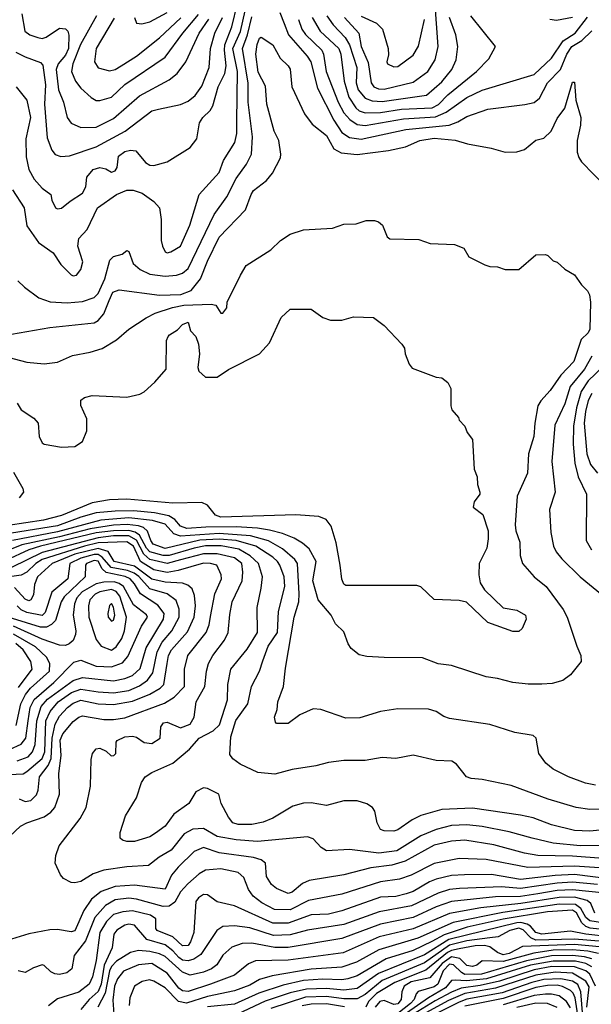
# Model space of a CAD drawing. Extents: x 501367 to 657802, y 482273 to 547541.
# Tile 244 of 256: x 575777 to 578753, y 514881 to 520004. Entities that reach past the tile are written whole.
import ezdxf

# ---------------------------------------------------------------- set-up
doc = ezdxf.new("R2010")
doc.units = 0

msp = doc.modelspace()

# ---------------------------------------------------------------- linework, layer by layer
at = {"layer": '0CON20XD'}
for points in [[(577469, 520015), (577542.5, 519935), (577555.8, 519865), (577591.7, 519781.7), (577606.7, 519675), (577621.1, 519655), (577645, 519644.8), (577675, 519643.2), (577825, 519678.4), (577901.3, 519735), (577940.3, 519795), (577956.6, 519865), (577938.7, 520105)], [(575739.1, 519119.1), (575800.4, 519025), (575815, 518932), (575875.6, 518845), (575950.9, 518790.9), (575991.2, 518731.2), (576045, 518676.7), (576055, 518671.2), (576072.5, 518675), (576095.6, 518704.4), (576106.9, 518745), (576080, 518825), (576086, 518865), (576128.3, 518911.7), (576182.5, 519025), (576281.4, 519095), (576335, 519117.3), (576367.8, 519117.8), (576415, 519101.8), (576475, 519058.9), (576506, 519026), (576514.3, 518965), (576514.3, 518855), (576520, 518825), (576535, 518796.7), (576545, 518791.2), (576565, 518796.2), (576615, 518825.8), (576662.9, 518935), (576711.9, 519095), (576815, 519208.9), (576838.7, 519271.3), (576896.7, 519365), (576907.1, 519412.9), (576906.9, 519475), (576911, 519735), (576886.4, 519855), (576927.1, 519942.9), (576950.4, 520049.6)], [(575759.4, 519655), (575815, 519585.7), (575833.7, 519495), (575809.4, 519385), (575810.4, 519290.4), (575825.3, 519225), (575852.8, 519175), (575895, 519128.2), (575940, 519095), (575943.8, 519065), (575964, 519025), (575975, 519020.6), (575995, 519024.4), (576039.5, 519060.5), (576105, 519101.1), (576120.8, 519135), (576127.1, 519185), (576159.5, 519225), (576195, 519235.4), (576225, 519227.8), (576255, 519211.2), (576275, 519217.1), (576285.6, 519235), (576292.5, 519295), (576325, 519317.7), (576355, 519325.8), (576382.7, 519322.7), (576431.7, 519261.7), (576455, 519247.9), (576475, 519246.2), (576545, 519264.4), (576665, 519339.1), (576700, 519385), (576712.7, 519467.3), (576730.4, 519495), (576769, 519531), (576783.4, 519556.6), (576811, 519655), (576845.6, 519724.4), (576851.4, 519765), (576842.9, 519845), (576845.7, 519874.3), (576882.5, 519967.5), (576911.7, 520088.3)], [(575758.1, 519835), (575805, 519811.1), (575885, 519782.2), (575898, 519768), (575911.4, 519665), (575905.8, 519565), (575919.8, 519389.8), (575945.5, 519325.5), (575962, 519302), (575991.7, 519291.7), (576036.7, 519296.7), (576175, 519343.2), (576325.9, 519424.1), (576465, 519530), (576499.1, 519539.1), (576615, 519563.8), (576655, 519579.6), (576690.7, 519609.3), (576725, 519658.1), (576763.4, 519755), (576770.2, 519855), (576792.7, 519935), (576833.2, 520015)], [(575767.1, 518645), (575801.9, 518611.9), (575876.3, 518556.3), (575936.7, 518536.7), (576025, 518530.2), (576105, 518537.7), (576165, 518559.3), (576185, 518580), (576221.1, 518655), (576247.2, 518752.8), (576265, 518771.2), (576310, 518785), (576335, 518803.3), (576345, 518797.5), (576367.5, 518735), (576404, 518704), (576455, 518680), (576535, 518669.1), (576594.4, 518675.6), (576625, 518684.7), (576655, 518709.7), (576790.1, 518989.9), (576855, 519081.8), (576905, 519177.5), (576958.1, 519251.9), (576984.7, 519305), (576989.1, 519395), (576967.1, 519575), (576966, 519674), (576936.6, 519855), (576962.5, 519925), (576985, 520018.7)], [(575788.4, 520035), (575804.6, 519945), (575830.6, 519925), (575871.8, 519911.8), (575895, 519907), (575916, 519914), (575985, 519960.9), (576015, 519956.9), (576028.5, 519945), (576033.7, 519923.7), (576031.4, 519855), (576015, 519820.2), (575978.5, 519775), (575968, 519745), (575979.8, 519639.8), (576005.8, 519575), (576024.6, 519495), (576045, 519466.5), (576095, 519442.7), (576175, 519445.8), (576265, 519489.3), (576401.3, 519608.7), (576555, 519690.7), (576596.5, 519723.5), (576642.7, 519785), (576710.8, 519935), (576762.2, 520007.8)], [(576177.5, 520025), (576094.5, 519875), (576053.3, 519775), (576047.9, 519735), (576068.7, 519685), (576095, 519647.5), (576149.5, 519599.5), (576175, 519584.5), (576195, 519584.6), (576255, 519601.5), (576325, 519666.5), (576535, 519810), (576627, 519935), (576708.2, 520031.8)], [(576268.5, 520011.5), (576175.9, 519855), (576166.2, 519785), (576185, 519753.3), (576245, 519738), (576275, 519744.7), (576305.2, 519764.8), (576385, 519814.7), (576505, 519910.6), (576616.8, 520013.2)], [(576375.6, 520015), (576385, 519986.7), (576412.9, 519982.9), (576455, 519993.2), (576545, 520041.3)], [(577132, 520042), (577154.7, 519985.3), (577176.7, 519925), (577273.7, 519815), (577292.2, 519785), (577327.5, 519647.5), (577411.9, 519481.9), (577455, 519417.1), (577495, 519391.3), (577555, 519383), (577787.5, 519432.5), (578013.7, 519456.3), (578057.5, 519472.5), (578105, 519500.3), (578215, 519538.7), (578406.4, 519563.6)], [(577228.1, 520005), (577246, 519955), (577265, 519926.7), (577349.5, 519845), (577358.1, 519825), (577373.5, 519735), (577435.9, 519575), (577465, 519520.3), (577495.3, 519485), (577535, 519459.4), (577575, 519454.2), (577775, 519487.9), (577941.5, 519498.5), (577997, 519523), (578105, 519599.8), (578185, 519636.8), (578455, 519719.7), (578545, 519804.6), (578606.1, 519895), (578668.5, 519935), (578732.5, 520017.5)], [(577299.8, 520015), (577342.3, 519945), (577438.4, 519855), (577448.8, 519825), (577466.5, 519685), (577491.6, 519601.6), (577526.4, 519546.4), (577545, 519530.8), (577575, 519519.2), (577655, 519521.6), (577765, 519539.3), (577925, 519546), (577957.2, 519562.8), (578006.7, 519613.3), (578156.2, 519735), (578219.6, 519800.4), (578253.8, 519865), (578125.7, 520025)], [(577376, 520025), (577408.4, 519978.4), (577472.2, 519912.2), (577493.9, 519873.9), (577531.9, 519755), (577529.2, 519675), (577538.9, 519638.9), (577575, 519595.2), (577612.5, 519582.5), (577665, 519578.7), (577895, 519612.4), (577975, 519681.6), (578027.1, 519745), (578049.7, 519795), (578058.6, 519865), (578046.9, 519925), (578015, 520016)], [(577555, 520022), (577635, 519986.4), (577665.7, 519955.7), (577694.7, 519855), (577697.9, 519822.1), (577688, 519785), (577691.2, 519775), (577725, 519759.1), (577745, 519760.4), (577825, 519820), (577852.6, 519867.4), (577885.4, 520004.6)], [(578537.6, 520007.6), (578571.7, 520001.7), (578655, 520016.8)], [(578406.4, 519563.6), (578455, 519574), (578483.7, 519596.3), (578525.6, 519675), (578592.1, 519745), (578625.4, 519825), (578651.1, 519865), (578704.4, 519895.6), (578755, 519946.8)], [(575735, 518368.5), (575935, 518402.9), (576165, 518426.5), (576185, 518438.5), (576215.6, 518474.4), (576242.7, 518542.7), (576262.7, 518587.3), (576295, 518598.4), (576505, 518571.6), (576616.2, 518575), (576670, 518595), (576719.4, 518655), (576755, 518746.9), (576815, 518872.1), (576953.5, 519015), (576981.8, 519095), (576994.5, 519115), (577062, 519168), (577094, 519206), (577134.2, 519285), (577136.9, 519305), (577125.6, 519375.6), (577102.5, 519425), (577063.5, 519565), (577057.8, 519657.8), (577018.3, 519731.7), (577006.9, 519825), (577012.9, 519875), (577025, 519908), (577035, 519913.8), (577095, 519872.9), (577133.5, 519803.5), (577174.2, 519765), (577185, 519746.2), (577193.3, 519655), (577260.6, 519515), (577300.2, 519460.2), (577375, 519401.1), (577411.9, 519331.9), (577450.9, 519310.9), (577535, 519302.2), (577696.7, 519323.3), (577785, 519343.2), (577860, 519375), (577935, 519387.7), (578045, 519378.2), (578108.8, 519358.8), (578232.5, 519335), (578305, 519314.3), (578365, 519317.5), (578405, 519328.8), (578465, 519376.7), (578505, 519387.5), (578543.3, 519425), (578575, 519490), (578615.9, 519544.1), (578655, 519680), (578665, 519680), (578672.9, 519585), (578698.9, 519495), (578697.1, 519455), (578680, 519375), (578680, 519315), (578687.3, 519287.3), (578701.2, 519265), (578895, 519066.7)], [(575690, 518255), (575815, 518221.8), (575905, 518213.8), (575975, 518221.5), (576052.3, 518257.7), (576145, 518273.5), (576207.4, 518292.6), (576281.9, 518338.1), (576345.3, 518394.7), (576435, 518453.1), (576483.4, 518476.6), (576573.3, 518506.7), (576631.7, 518518.3), (576774.7, 518524.7), (576798.2, 518518.2), (576825, 518477.5), (576835, 518476.7), (576855.9, 518504.1), (576856.7, 518535), (576926, 518675), (576956.7, 518725), (577085, 518807.5), (577135, 518855.8), (577185, 518888.1), (577255, 518911.4), (577405, 518920), (577465, 518940), (577528.3, 518941.7), (577580.5, 518959.5), (577625, 518958.8), (577645, 518953.3), (577665.9, 518935.9), (577690, 518875), (577705, 518863.8), (577855, 518860), (577915, 518840), (578040, 518835), (578090, 518815), (578115, 518770), (578198.3, 518728.3), (578225, 518720), (578265, 518718.8), (578305, 518703.8), (578375.9, 518704.1), (578465, 518780), (578515, 518782.5), (578527, 518777), (578555, 518750), (578575, 518742.5), (578615, 518706.7), (578665, 518676.2), (578701.2, 518625), (578733, 518593), (578743, 518573), (578749.5, 518535), (578745.9, 518394.1), (578737.3, 518375), (578700.7, 518339.3), (578662.9, 518225), (578594.7, 518155), (578539.5, 518075), (578489.4, 518020.6), (578475.4, 517994.6), (578459.2, 517905), (578454.6, 517835), (578426.8, 517745), (578421.4, 517645), (578366.6, 517525), (578357.1, 517375), (578360.5, 517345), (578381.5, 517285), (578383.4, 517216.6), (578395, 517174), (578455, 517105.6), (578518.1, 517055), (578606.9, 516935), (578627.5, 516895), (578678, 516745), (578698.8, 516695), (578700, 516665), (578644.2, 516595.8), (578604.1, 516565.9), (578549.3, 516550.7), (578495, 516546.1), (578425, 516546.1), (578345, 516555.4), (578265, 516576.7), (578205, 516584.4), (578025, 516644.3), (577955, 516652.5), (577874.3, 516684.3), (577675, 516685.6), (577585, 516690), (577545, 516698.6), (577502.9, 516732.9), (577487.3, 516757.3), (577465, 516819.2), (577420.8, 516860.8), (577398.5, 516905), (577330.9, 516985), (577303.6, 517085), (577320.8, 517185), (577285, 517250.4), (577250.3, 517280.3), (577206.6, 517306.6), (577145, 517331.1), (577078.6, 517348.6), (577015, 517358.8), (576904.5, 517364.5), (576745.7, 517364.3), (576646.6, 517356.6), (576615, 517368.2), (576584.3, 517404.3), (576553.1, 517423.1), (576478.5, 517438.5), (576371.2, 517448.8), (576275, 517447.6), (576175, 517437.4), (576095, 517416), (575975, 517371.1), (575735, 517331.5)], [(575765, 518008.8), (575784.3, 517975), (575850.3, 517930.3), (575874, 517905), (575878.9, 517835), (575895, 517802.9), (575905, 517795.7), (575995, 517780), (576065, 517784), (576105, 517810), (576126.9, 517865), (576127.5, 517927.5), (576095, 517997.5), (576095.8, 518025), (576115, 518038.6), (576155, 518048.9), (576335, 518040), (576402.5, 518055), (576425, 518067.5), (576481.4, 518118.6), (576539.2, 518185), (576541.9, 518335), (576550, 518355), (576556.7, 518365), (576599.5, 518390.5), (576625, 518417.5), (576655, 518430), (576666.7, 518385), (576694.2, 518355), (576707.8, 518315), (576713.1, 518265), (576704.2, 518195), (576710, 518175), (576745, 518143.8), (576805, 518143.8), (576865, 518184), (577025, 518266), (577077.4, 518322.6), (577138, 518455), (577185, 518498), (577295, 518497.5), (577355, 518454), (577395, 518440), (577455, 518440), (577515, 518458.8), (577620, 518455), (577675, 518413.3), (577766.7, 518315), (577780, 518295), (577783.8, 518265), (577805, 518212.5), (577820.5, 518190.5), (577945, 518143.8), (577975, 518140), (578005.9, 518115.9), (578022.5, 518085), (578022.5, 517995), (578027.5, 517975), (578062.5, 517935), (578065, 517920), (578095, 517890), (578106.4, 517856.4), (578135, 517820), (578143.8, 517665), (578158.8, 517625), (578160, 517585), (578173.3, 517545), (578173.3, 517535), (578142.5, 517495), (578138.3, 517468.3), (578188.7, 517428.7), (578215.4, 517345), (578216.8, 517303.2), (578208.5, 517255), (578168.6, 517175), (578167.1, 517115), (578174.3, 517074.3), (578197.3, 517037.3), (578294.2, 516944.2), (578365, 516931.4), (578410, 516905), (578414, 516885), (578393.8, 516836.2), (578375, 516820), (578345, 516821.2), (578215, 516866.7), (578103.6, 516973.6), (578065, 516981.2), (577935, 516986.7), (577865, 517052.5), (577845, 517060), (577475, 517060), (577465, 517066.7), (577455, 517092.5), (577445.5, 517165), (577425, 517282.5), (577398.6, 517368.6), (577373.4, 517403.4), (577335, 517419.4), (577215, 517427.7), (576825, 517414.8), (576796.3, 517426.3), (576755, 517478.1), (576725, 517492.5), (576575, 517488.4), (576335, 517509.3), (576244.2, 517505.8), (576155, 517490.6), (575995, 517423.6), (575900.7, 517400.7), (575717.4, 517372.6)], [(578755, 518252.9), (578717, 518185), (578643.6, 518095), (578614.6, 518005.4), (578562.5, 517895), (578546.7, 517705), (578564.4, 517545), (578534.6, 517455), (578542.7, 517335), (578555.4, 517265), (578570, 517235), (578598.9, 517198.9), (578695, 517105.6), (578810.5, 517010.5)], [(578855, 518238.1), (578737.3, 518125), (578700.6, 518069.4), (578676.4, 517985), (578660.4, 517889.6), (578658.4, 517795), (578667.3, 517697.3), (578683.8, 517625), (578728.2, 517535), (578726.4, 517295), (578753.6, 517245)], [(578755, 518059), (578737, 518023), (578722.8, 517965), (578716.5, 517905), (578730, 517745), (578749.3, 517689.3), (578785.2, 517645.2)], [(575745, 517650), (575793.3, 517565), (575798, 517545), (575775, 517516.2)], [(578775, 516021.8), (578722.1, 516032.1), (578634, 516064), (578555, 516104.4), (578517.1, 516135), (578479.2, 516185), (578465.6, 516265), (578450.3, 516280.3), (578355, 516294.4), (578225, 516337.1), (578015, 516368.6), (577985, 516379.2), (577945, 516404.3), (577905, 516417.1), (577745, 516418.6), (577655, 516404.3), (577548.3, 516371.7), (577475, 516370), (577345.6, 516415.6), (577305, 516417.5), (577235, 516387.5), (577175, 516342), (577115, 516342.5), (577108.3, 516348.3), (577104, 516375), (577118, 516415), (577120.8, 516455), (577150.6, 516535), (577160.5, 516629.5), (577206, 516895), (577230.2, 516975), (577232.7, 517017.3), (577224.2, 517175), (577210, 517195), (577145, 517251.3), (577072.2, 517292.2), (576979, 517319), (576815, 517330.8), (576615, 517317.1), (576578.9, 517328.9), (576535, 517379.5), (576468.2, 517398.2), (576345, 517412.2), (576199.2, 517400.8), (575975, 517338.6), (575739.1, 517295)], [(578935, 515899.8), (578745.9, 515894.1), (578675, 515904), (578529, 515949), (578335, 516019.6), (578185, 516050.9), (578127.5, 516055), (578103.9, 516063.9), (578050.6, 516130.6), (578026.1, 516146.1), (577945, 516149.5), (577825, 516177.5), (577735, 516160.5), (577665, 516165.6), (577575, 516150), (577465, 516149.5), (577385, 516139.4), (577318.3, 516121.7), (577195, 516102.9), (577105, 516077.9), (577016.6, 516086.6), (576925, 516130), (576887.3, 516157.3), (576870.8, 516180.8), (576877, 516273), (576902.5, 516357.5), (576964.8, 516445), (576984.2, 516535), (577025.8, 516614.2), (577042.5, 516667.5), (577071.6, 516745), (577120.2, 516815), (577125.2, 516924.8), (577158.4, 517055), (577154.8, 517105), (577131.6, 517165), (577120, 517185), (577095, 517207.2), (577007.2, 517265), (576905, 517294.5), (576815, 517300.7), (576715, 517295.1), (576535, 517251.8), (576472.3, 517275), (576459.4, 517295), (576443.5, 517343.5), (576421.1, 517361.1), (576395, 517370.9), (576337.1, 517377.1), (576265, 517374.3), (576144.7, 517355), (575985, 517313.2), (575788, 517272), (575488.5, 517151.5)], [(578864.2, 515794.2), (578745, 515781.6), (578665, 515785.7), (578545, 515814.2), (578450.8, 515850.8), (578385, 515865.3), (578135, 515901.6), (577974.1, 515894.1), (577866.2, 515863.8), (577820.1, 515839.9), (577745, 515787.9), (577725, 515781.5), (577675, 515782.9), (577655, 515791.2), (577638, 515825), (577625.8, 515885), (577614.3, 515904.3), (577584.5, 515924.5), (577535, 515939.5), (577465, 515939.5), (577375, 515915.6), (577295, 515929.5), (577255, 515927.5), (577199.1, 515910.9), (577095, 515848.5), (577045, 515828.9), (576985, 515816.2), (576915, 515816.4), (576887.5, 515825), (576864, 515855), (576826, 515925), (576813.3, 515975), (576755, 516004.4), (576735, 516006.7), (576695, 515985.7), (576657.1, 515925), (576580.2, 515869.8), (576535, 515807.1), (576485, 515771.9), (576455, 515751.9), (576375, 515727.1), (576335, 515727.5), (576312.5, 515735), (576300, 515745), (576300, 515775), (576328.3, 515861.7), (576385.6, 515954.4), (576411.4, 516035), (576430.8, 516065), (576465, 516087.8), (576573.8, 516136.2), (576662, 516208), (576711.8, 516265), (576785, 516304.6), (576817.5, 516335), (576858.5, 516465), (576860.8, 516545), (576876.7, 516625), (576961.3, 516728.7), (577015.3, 516815), (577014, 516945), (577035, 517046.2), (577041.5, 517105), (577020.5, 517175), (576976.7, 517215), (576918.8, 517248.8), (576826.8, 517266.8), (576745, 517265.9), (576685.4, 517255), (576555, 517216.4), (576525, 517215.8), (576455, 517235.7), (576438.3, 517255), (576401.7, 517321.7), (576378, 517338), (576345, 517346.1), (576265, 517344.7), (576175, 517333.3), (575886, 517264), (575824.8, 517245.2), (575705, 517189.3)], [(575725, 515753.1), (575782.1, 515807.9), (575815, 515824.6), (575905, 515855.4), (575939.8, 515880.2), (575960.5, 515905), (575984, 515975), (575981.6, 516081.6), (575992.9, 516175), (575987.8, 516255), (576002.5, 516287.5), (576055, 516352.7), (576084.4, 516375.6), (576105, 516381.9), (576215, 516363), (576265, 516363), (576325, 516372.2), (576532, 516448), (576581.6, 516478.4), (576635.3, 516535), (576635.8, 516625), (576653.5, 516695), (576747.5, 516815), (576763.2, 516855), (576771.1, 516898.9), (576793.6, 517016.4), (576827.6, 517095), (576826.3, 517116.3), (576804, 517165), (576771.2, 517175), (576735, 517176.9), (576602.4, 517137.6), (576545, 517127.1), (576475, 517141), (576405.7, 517185.7), (576369.2, 517265), (576335, 517287.6), (576185, 517281.2), (576114.7, 517265.3), (575894, 517196), (575860.7, 517175), (575815, 517129.4), (575785, 517114.2), (575575, 517084.6)], [(576804.6, 515754.6), (576735, 515795.3), (576678.2, 515791.8), (576632.7, 515767.3), (576566.6, 515683.4), (576503.1, 515646.9), (576447.1, 515602.9), (576335, 515595.9), (576215, 515577.9), (576160.1, 515559.9), (576095, 515520.4), (576065, 515512.7), (576045, 515514.4), (576005.5, 515535.5), (575989.2, 515555), (575962, 515615), (575965.9, 515655.9), (575983.3, 515705), (576092.1, 515847.9), (576123.8, 515905), (576146.4, 516016.4), (576150, 516155), (576156.9, 516185), (576175, 516210), (576194.1, 516214.1), (576227.3, 516197.3), (576253.2, 516173.2), (576266.7, 516175), (576278, 516185), (576280, 516245), (576285, 516253.3), (576325, 516272.7), (576365, 516275.3), (576385, 516270.4), (576425, 516243.1), (576465, 516237.3), (576509.4, 516265), (576512.9, 516325), (576526, 516345), (576545, 516348.8), (576615, 516319.7), (576665, 516338), (576685.3, 516375), (576695.3, 516455), (576741.4, 516535), (576749.5, 516615), (576760.8, 516655), (576783.3, 516695), (576843.3, 516775), (576862.9, 516815), (576871.2, 516908.8), (576884.2, 516975), (576936.1, 517085), (576939, 517129), (576933.4, 517175), (576895, 517203.8), (576805, 517225.3), (576735, 517224.7), (576614.2, 517194.2), (576545, 517174.7), (576455.2, 517195.2), (576423.8, 517223.8), (576385, 517295.5), (576345, 517317.7), (576265, 517317.9), (576185, 517308.4), (575895, 517231.9), (575735, 517153.4)], [(575775, 515949.3), (575806.2, 515936.2), (575835, 515941.5), (575865, 515970.7), (575873.3, 515995), (575880.4, 516065), (575925.8, 516124.2), (575940.8, 516159.2), (575946.4, 516265), (575962.3, 516337.7), (575985, 516379.3), (576026.5, 516425), (576055, 516447.9), (576095, 516462.9), (576185, 516443.8), (576265, 516441), (576365, 516458.8), (576455.1, 516494.9), (576507.8, 516525), (576528.1, 516545), (576544.8, 516654.8), (576552.7, 516695), (576567, 516725), (576651.7, 516818.3), (576685.6, 516895), (576692, 516955), (576687.5, 517007.5), (576675, 517042.2), (576652.6, 517062.6), (576625, 517071.4), (576535, 517077.2), (576465, 517092.2), (576375, 517160.3), (576268.4, 517185), (576237.6, 517237.6), (576185, 517252.6), (576065, 517222.5), (575946.4, 517175), (575869.5, 517105), (575854.8, 517065), (575849.2, 517010.8), (575835, 516985.9), (575825, 516980.6), (575805, 516988.1), (575749.7, 517049.7)], [(575765, 516147.5), (575821.4, 516168.6), (575843.8, 516195), (575857.1, 516232.9), (575866.4, 516355), (575889.9, 516430.1), (575921.7, 516468.3), (576055, 516566.2), (576105, 516581.9), (576265, 516564.5), (576325, 516576.2), (576365, 516592.1), (576405, 516628.8), (576436.6, 516735), (576526, 516885), (576529, 516915), (576497.2, 516957.2), (576406, 517016), (576375, 517069.3), (576352.9, 517095), (576326.8, 517106.8), (576228.2, 517128.2), (576207.2, 517147.2), (576185, 517186.4), (576165, 517189.8), (576125.8, 517175), (576120.2, 517165), (576117.7, 517105), (576008.6, 517001.4), (575993.1, 516975), (575962.9, 516877.1), (575943.4, 516856.6), (575916.8, 516843.2), (575885, 516844), (575665, 516911.2)], [(575685, 516074.8), (575795, 516080.8), (575815, 516091.4), (575895, 516160.6), (575907.5, 516195), (575912.7, 516355), (575935.9, 516404.1), (575977, 516455), (576047.2, 516502.8), (576095, 516520.6), (576185, 516506.1), (576265, 516501.6), (576345, 516514.5), (576401.8, 516538.2), (576442.5, 516567.5), (576471, 516605), (576493.7, 516715), (576519.4, 516765), (576568.7, 516825), (576607.6, 516895), (576606.8, 516936.8), (576592.5, 516982.5), (576545.9, 517015.9), (576455, 517043.2), (576397, 517107), (576374, 517124), (576337.8, 517137.8), (576253.7, 517153.7), (576207, 517207), (576185, 517220.7), (576165, 517220.9), (576095, 517202.1), (576038.5, 517175), (576028.3, 517095), (575943.9, 517026.1), (575909.6, 516920.4), (575895, 516904.3), (575815, 516919.9), (575785, 516934.2), (575763.8, 516953.8)], [(575724.1, 516205.9), (575785, 516233.9), (575810, 516265), (575820.9, 516355), (575832.7, 516425), (575853.3, 516466.7), (575954.8, 516555), (576059.4, 516660.6), (576095, 516671.1), (576175, 516640.2), (576255, 516636.9), (576312.1, 516657.9), (576339.7, 516690.3), (576412.1, 516847.9), (576442.3, 516895), (576437, 516907), (576369.2, 516959.1), (576318.3, 517055), (576295, 517071.3), (576269.2, 517079.2), (576215, 517078), (576175, 517069), (576103.3, 517026.7), (576075, 516996.7), (576062, 516965), (576056.5, 516905), (576069.7, 516825), (576067.8, 516805), (576055.3, 516774.7), (576034.1, 516755.9)], [(576255, 516723.8), (576279.8, 516740.2), (576308.3, 516785), (576323.5, 516825), (576333.4, 516895), (576299.5, 517005), (576279, 517029), (576255, 517038.8), (576195, 517027.1), (576169.6, 517015), (576142, 516985), (576136, 516955), (576138, 516895), (576175, 516779.4), (576201.9, 516745), (576255, 516723.8)], [(576255, 516874.5), (576265, 516880.5), (576271.9, 516905), (576265, 516948), (576255, 516966.9), (576245, 516956.2), (576236, 516915), (576238, 516895), (576255, 516874.5)], [(576034.1, 516755.9), (576015, 516748.5), (575985, 516750.3), (575895, 516780.2), (575745, 516847.9)], [(575758.4, 516331.6), (575784, 516445), (575807.3, 516492.7), (575833.5, 516526.5), (575932.8, 516615), (575934.8, 516654.8), (575916.3, 516686.3), (575860.5, 516740.5), (575745, 516806.6)], [(575771, 516529), (575842.3, 516625), (575835.2, 516665), (575795.8, 516725), (575757.4, 516757.4)], [(578815, 515707), (578695, 515704.5), (578555, 515719.6), (578445, 515745.7), (578325, 515778.4), (578185, 515805.6), (578105.2, 515814.8), (578025, 515811.6), (577945, 515790.2), (577865, 515758), (577740.1, 515679.9), (577646.4, 515666.4), (577495, 515686.7), (577375, 515680), (577346.3, 515696.3), (577305, 515742.5), (577275, 515752.9), (577015, 515728), (576905, 515736.2), (576804.6, 515754.6)], [(578815, 515640), (578655, 515651.1), (578474.5, 515654.5), (578405, 515666.9), (578245, 515710.8), (578095, 515734.3), (578025, 515730.4), (577935, 515709.4), (577784, 515626), (577714.8, 515605.2), (577605, 515590.2), (577465, 515554.7), (577285, 515524.1), (577250, 515510), (577195, 515464), (577175, 515456.8), (577115, 515482.5), (577087.8, 515505), (577062.2, 515545), (577056.5, 515615), (577035, 515632.2), (576995, 515644.3), (576815, 515669.4), (576735, 515695.9), (576685.5, 515675), (576602.1, 515595), (576567.5, 515552.5), (576535, 515480), (576375, 515500.2), (576275, 515494.4), (576201.7, 515468.3), (576152, 515428), (576111.6, 515368.4), (576065, 515262.9), (576045, 515258.2), (575975, 515269.5), (575935, 515268.5), (575825, 515246.9), (575735, 515219.2)], [(579003.5, 515576.5), (578665, 515599.6), (578422.1, 515592.1), (578205, 515634), (578065, 515639.8), (577935, 515613), (577815, 515552.9), (577755, 515531.3), (577655, 515518), (577455, 515454.3), (577281.1, 515421.1), (577185, 515372), (577103.7, 515373.7), (577038.4, 515408.4), (576993.2, 515443.2), (576968.8, 515478.8), (576945, 515540.8), (576915, 515567.4), (576825, 515586.4), (576745, 515579.5), (576711, 515559), (576652.5, 515507.5), (576615, 515466.5), (576585, 515412.6), (576555, 515390.8), (576525, 515389.2), (576385, 515427.8), (576345, 515432.5), (576275, 515423.8), (576224.7, 515395.3), (576168.3, 515331.7), (576119.8, 515210.2), (576060.4, 515135), (576049.1, 515065), (576022.9, 515045), (575985, 515036.3), (575959.7, 515039.7), (575939.8, 515049.8), (575905, 515083.3), (575895, 515085.5), (575849.5, 515070.5), (575805, 515046.7), (575770, 515055)], [(578923.7, 515523.7), (578665, 515556.2), (578565, 515551.8), (578385, 515530.9), (578233.7, 515556.3), (578092.5, 515555), (578025, 515551.6), (577945, 515532.4), (577911.2, 515518.8), (577825, 515467.5), (577790, 515455), (577735, 515441.9), (577655, 515438), (577455, 515366.9), (577385, 515350.2), (577295, 515346), (577175, 515303.3), (577095, 515303.1), (576895, 515392.5), (576805, 515414.6), (576755, 515450.5), (576735, 515452.7), (576708.1, 515435), (576694.5, 515415), (576683.3, 515255), (576667.3, 515205), (576655, 515186.5), (576625, 515185.4), (576575, 515232.6), (576493.1, 515265), (576485.7, 515275), (576485.7, 515325), (576458.1, 515345), (576365, 515366.5), (576315, 515362.5), (576265, 515347.5), (576228.9, 515311.1), (576194.5, 515255), (576175, 515108), (576156.3, 515023.7), (576139.7, 514985), (576085, 514944.7), (575975, 514908.9), (575927.9, 514872.1)], [(578785, 515503.3), (578655, 515515.5), (578575, 515511.1), (578385, 515483.1), (578285, 515491.9), (578066.7, 515483.3), (578015, 515477.9), (577955, 515458.4), (577817.7, 515392.3), (577648.4, 515361.6), (577465, 515295.2), (577275, 515266.2), (577185, 515241.5), (577098.5, 515238.5), (576975, 515278.4), (576895, 515289.3), (576835, 515286), (576804.4, 515265.6), (576719.5, 515140.5), (576684.7, 515115.3), (576655, 515106.9), (576625, 515111.2), (576605, 515124.3), (576575, 515158.2), (576535, 515190.4), (576438.4, 515218.4), (576375, 515292), (576345, 515297.9), (576325, 515293), (576282.7, 515267.3), (576267.7, 515245), (576258.1, 515175), (576216.3, 515083.7), (576201, 514985), (576185, 514947), (576139.3, 514905), (576095, 514853)], [(578825, 515459.6), (578655, 515476.6), (578575, 515472.5), (578474.4, 515455.6), (578385, 515441.8), (578255, 515439.4), (578025, 515414.9), (577945, 515387.9), (577825, 515333), (577655, 515297.3), (577455, 515222.6), (577175, 515176.7), (577105, 515177), (576985, 515198.7), (576935, 515196.6), (576881.3, 515178.7), (576835, 515136.7), (576803.2, 515086.8), (576776.4, 515065), (576735, 515047.3), (576665, 515031.8), (576625, 515047.1), (576535, 515129.3), (576505, 515143.2), (576455, 515156), (576395, 515161.1), (576355, 515150.6), (576280.7, 515105), (576255, 515078), (576244.9, 515055), (576221.6, 514938.4), (576184.8, 514865)], [(578770.9, 515355), (578751.2, 515405), (578730.6, 515420.6), (578665, 515438.6), (578585, 515436.4), (578385.3, 515405.3), (578177.6, 515382.4), (578015, 515353.1), (577825, 515273.4), (577648.9, 515231.1), (577461.7, 515148.3), (577175, 515109.8), (577005, 515106.3), (576968.8, 515091.2), (576895, 515032.9), (576771.5, 514985), (576655, 514947.3), (576625, 514950.8), (576605.9, 514965), (576545, 515042.3), (576465, 515092.8), (576395, 515085.9), (576317.2, 515052.8), (576287.1, 515012.9), (576271.5, 514975), (576262.5, 514902.5), (576268.7, 514805)], [(578865, 515296.4), (578744.8, 515314.8), (578725, 515332.1), (578698.6, 515378.6), (578670, 515400), (578585, 515402.4), (578291.7, 515358.3), (578033.8, 515306.2), (577850, 515225), (577646.2, 515165), (577529.8, 515100.2), (577455, 515074.5), (577295, 515063), (577091.3, 515028.7), (577025, 515009.5), (576975, 514980.6), (576895, 514950.2), (576755, 514922.1), (576645, 514886.2), (576604.9, 514894.9), (576535, 514965.7), (576475, 515001.4), (576452.3, 515007.7), (576415, 514999.7), (576374.6, 514975), (576351.2, 514915), (576346.4, 514875)], [(578828, 515268), (578746.3, 515276.4), (578724.8, 515284.8), (578704.3, 515304.3), (578676, 515355.9), (578655, 515369.8), (578525, 515362.4), (578295, 515323), (578107.5, 515282.5), (577987.7, 515242.3), (577922.4, 515207.6), (577825, 515160.9), (577685, 515118.1), (577535, 515029.5), (577485, 515012.8), (577455, 515007.7), (577355, 515011.9), (577255, 515005.4), (577149.6, 514980.4), (577021.9, 514938.1), (576895, 514881.8), (576755, 514867.6)], [(578847.9, 515232.1), (578725, 515245.4), (578645, 515260.9), (578495, 515245.5), (578464.1, 515255), (578436.9, 515286.9), (578418.4, 515298.4), (578386.8, 515306.8), (578365, 515305.4), (578011.9, 515218.1), (577885, 515138.2), (577645, 515040.2), (577535, 514962.9), (577465, 514954), (577375, 514962.8), (577270.2, 514959.8), (577185, 514940.8), (577055, 514897.7), (576910.8, 514829.2)], [(578815, 515208.2), (578665, 515220.5), (578465, 515213.7), (578437.4, 515227.4), (578398.5, 515268.5), (578375, 515276.7), (578328.8, 515265), (578267.8, 515232.2), (578225, 515226), (578105, 515211.3), (578015, 515188.5), (577885, 515096.3), (577665, 515003.8), (577575, 514932.3), (577535, 514908.5), (577465, 514909), (577375, 514921.6), (577265, 514917.2), (577085, 514858.7)], [(578795, 515180.3), (578665, 515191.9), (578395, 515181.6), (578324.7, 515145), (578295, 515137.8), (578265, 515150), (578225, 515179.6), (578197.1, 515187.1), (578148.1, 515185), (578065, 515168.8), (578025, 515161.2), (578005, 515150.9), (577892.1, 515057.9), (577730.9, 514995), (577635, 514936.3), (577593.1, 514895), (577579.9, 514865)], [(578790.6, 515145), (578735, 515157.2), (578655, 515163.9), (578555, 515161.6), (578453.3, 515146.7), (578295, 515103.2), (578185, 515106.2), (578157.5, 515085), (578135, 515076.9), (578105, 515083.3), (578069.3, 515119.3), (578025, 515127.7), (577976.5, 515093.5), (577912.4, 515017.6), (577815, 514997.3), (577778.1, 514975), (577767.3, 514945), (577763.7, 514905), (577745, 514882.8), (577725, 514879.8), (577675, 514899.8), (577651.6, 514895), (577628.5, 514865)], [(578755, 515117.8), (578718, 515128), (578655, 515135.5), (578545, 515133.1), (578415, 515107.1), (578182.1, 515037.9), (578095, 515036.6), (578076.4, 515046.4), (578036.3, 515086.3), (578015, 515089.1), (577981.4, 515055), (577953.9, 514985), (577935, 514972.3), (577852.5, 514947.5), (577841.2, 514935), (577830.2, 514905), (577811.6, 514885), (577745, 514832.7)], [(578755.9, 515075.9), (578725, 515092.9), (578671.5, 515105), (578555, 515105.8), (578436.3, 515083.7), (578206.9, 515013.1), (578103.4, 515003.4), (578044.1, 515005.9), (578025, 515004.5), (577993.4, 514966.6), (577904.8, 514915.2), (577791.5, 514835)], [(578774.9, 514975), (578745, 515036.9), (578724.3, 515055), (578665, 515076.1), (578546.9, 515076.9), (578455, 515059.6), (578275, 515000.4), (578175, 514979.4), (578076.1, 514963.9), (578025, 514944.3), (577941, 514899), (577805, 514815.5)], [(578730.5, 514865), (578741.8, 514971.8), (578725, 515001.7), (578655, 515042.8), (578565, 515048.6), (578465, 515031.7), (578255, 514964.1), (578095, 514936.2), (578008.8, 514901.2), (577815.3, 514794.7)], [(578708.1, 514818.1), (578699.2, 514945), (578683.7, 514983.6), (578655, 515001.4), (578593.9, 515013.9), (578505, 515009.2), (578443.8, 514995), (578289.3, 514940.7), (578105, 514906.7), (578065, 514892.1), (577830, 514775)], [(578683.7, 514823.7), (578669.8, 514915), (578658.9, 514938.9), (578645, 514952.6), (578603.2, 514973.2), (578575, 514979.8), (578525, 514978.3), (578465, 514967.3), (578295, 514910.1), (578095, 514870.9)], [(578645, 514862), (578623.3, 514895), (578585, 514924.6), (578546.3, 514933.7), (578513.7, 514933.7), (578455, 514925.9), (578295, 514878.1)], [(577467.4, 514867.4), (577375, 514883.3), (577295, 514881.7), (577248.1, 514871.9)], [(578575, 514864.4), (578524.4, 514884.4), (578465, 514887), (578365.3, 514864.7)]]:
    msp.add_lwpolyline(points, dxfattribs=at)

doc.saveas('drawing.dxf')
